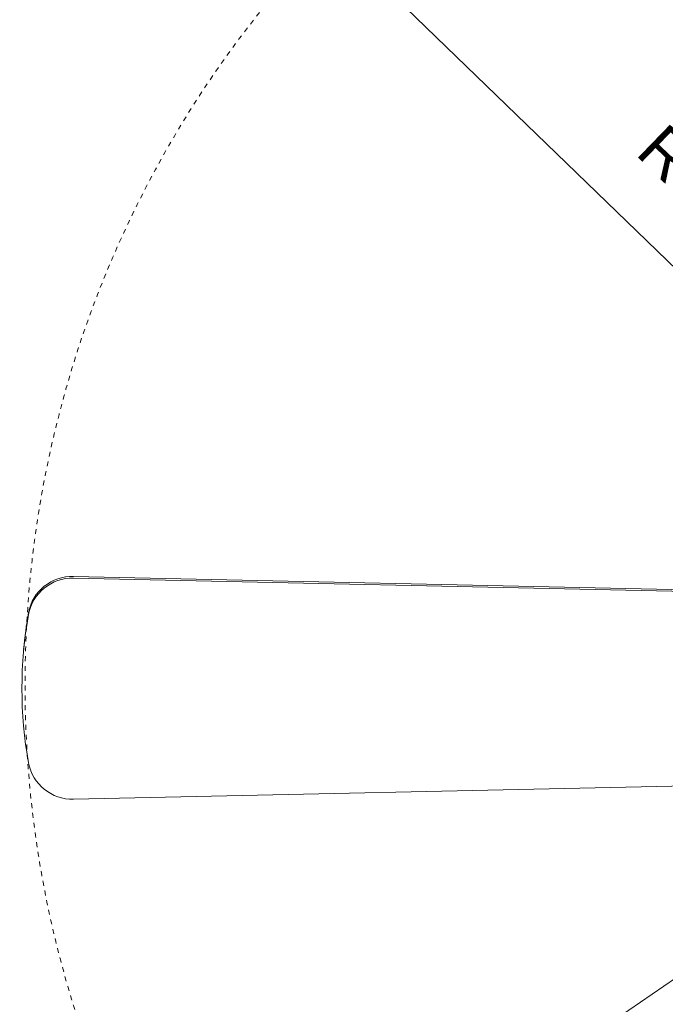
# Model space of a CAD drawing. Header units: millimetres. Extents: x 5734 to 11786, y -2931 to 7544.
# Tile 36 of 41: x 9608 to 10002, y 6399 to 7001. Entities that reach past the tile are written whole.
import ezdxf

# ---------------------------------------------------------------- set-up
doc = ezdxf.new("R2010")
doc.units = ezdxf.units.MM
doc.linetypes.add('Dash', pattern=[6, 3, -3])
doc.layers.add('A-ANNO-DIMS', color=7, linetype='Dash', lineweight=9, true_color=0xd2d2d2)
doc.layers.add('A-ANNO-DIMS-14', color=7, linetype='Continuous', lineweight=9)
doc.layers.add('E-LITE-EQPM', color=7, linetype='Continuous', lineweight=20)
doc.styles.add('Arial', font='arial.ttf', dxfattribs={"height": 28})
doc.dimstyles.new('Diameter_-_3mm_Arial', dxfattribs={"dimscale": 304.8, "dimtxt": 28.567263, "dimasz": 0, "dimexe": 0.110236, "dimexo": 0, "dimgap": 0.068898, "dimtad": 1, "dimjust": 3, "dimdec": 0, "dimzin": 0, "dimdsep": 46, "dimtxsty": 'Arial', "dimblk1": 'NONE', "dimblk2": 'NONE', "dimsah": 1, "dimcen": 0.09, "dimadec": 0, "dimazin": 0, "dimtfac": 1, "dimtdec": 4, "dimtix": 1, "dimtmove": 0, "dimatfit": 2, "dimfxl": 1, "dimtvp": 1, "dimtolj": 1, "dimtzin": 0, "dimarcsym": 2})
doc.dimstyles.new('Radial_-_3mm_Arial', dxfattribs={"dimscale": 304.8, "dimtxt": 28.567263, "dimasz": 0.137795, "dimexe": 0.137795, "dimexo": 0, "dimgap": 0.080381, "dimtad": 1, "dimjust": 3, "dimdec": 0, "dimzin": 0, "dimdsep": 46, "dimtxsty": 'Arial', "dimsah": 1, "dimcen": 0.09, "dimdle": 0.137795, "dimadec": 0, "dimazin": 0, "dimtfac": 1, "dimtdec": 4, "dimtix": 1, "dimtmove": 0, "dimatfit": 2, "dimfxl": 1, "dimtvp": 1, "dimtfill": 1, "dimtolj": 1, "dimtzin": 0, "dimarcsym": 2})

# ---------------------------------------------------------------- blocks, each defined once
blk = doc.blocks.new('33710-13 - 33710-13 ALOHA Brown ceiling fan with light-522279-Planta_PDF')
at = {"layer": 'E-LITE-EQPM'}
for p, q in [((0.69, 662.19), (1.74, 662.19)), ((-66.88, 630.61), (-57.1, 185.29)), ((-56.06, 185.29), (-65.84, 630.61)), ((69.31, 630.61), (59.53, 185.29))]:
    blk.add_line(p, q, dxfattribs=at)
for centre, major_axis, start_param, end_param in [((1.74, 399.6), (0, 262.59), 6.106686, 6.459684), ((-39.99, 631.22), (0, 27.32), 0.176499, 1.593095), ((-38.95, 631.22), (0, 27.32), 0.176499, 1.593095), ((0.69, 399.6), (0, 262.59), 0.08825, 0.176499), ((42.42, 631.22), (0, 27.32), 4.690091, 6.106686)]:
    blk.add_ellipse(centre, major_axis=major_axis, ratio=0.984808, start_param=start_param, end_param=end_param, dxfattribs=at)
blk = doc.blocks.new('DIMBLOCK9-Planta_PDF')
at = {"layer": 'A-ANNO-DIMS-14', "color": 8, "true_color": 0x787878, "transparency": 16777216}
for p, q in [((10270.99, 6594.95), (10815.84, 6967.43)), ((10269.16, 6585.22), (10272.82, 6604.68)), ((10270.99, 6594.95), (9726.14, 6222.48)), ((10261.26, 6596.78), (10280.72, 6593.12))]:
    blk.add_line(p, q, dxfattribs=at)
for start, end in [(31.441, 37.27475), (211.441, 217.27475)]:
    blk.add_arc((10270.99, 6594.95), 660, start, end, dxfattribs=at)
blk.add_ellipse((10170.69, 6526.39), major_axis=(100.29, 68.56), ratio=0.727559, start_param=4.712389, end_param=6.283185, dxfattribs=at)
at = {"layer": 'A-ANNO-DIMS-14', "color": 0, "transparency": 16777216, "insert": (10011.47, 6327.88), "char_height": 28, "width": 292.1772, "attachment_point": 1, "rotation": 34.35788, "line_spacing_factor": 0.941778, "style": 'Arial'}
blk.add_mtext('ø 1320 / 52.0"', dxfattribs=at)
blk = doc.blocks.new('_None')
blk = doc.blocks.new('DIMBLOCK10-Planta_PDF')
at = {"layer": 'A-ANNO-DIMS-14', "transparency": 16777216}
blk.add_hatch(color=256, dxfattribs=at).paths.add_polyline_path([(9796.77, 7053.99), (9823.1, 7020.81), (9830.79, 7028.76)])
for p, q in [((10270.99, 6594.95), (9766.59, 7083.21)), ((9796.77, 7053.99), (9823.1, 7020.81)), ((9830.79, 7028.76), (9796.77, 7053.99)), ((9823.1, 7020.81), (9830.79, 7028.76)), ((10270.5, 6624.65), (10271.47, 6565.26)), ((10241.29, 6594.47), (10300.68, 6595.44))]:
    blk.add_line(p, q, dxfattribs=at)
blk.add_arc((10270.99, 6594.95), 660, 132.28547, 139.57766, dxfattribs=at)
at = {"layer": 'A-ANNO-DIMS-14', "color": 0, "transparency": 16777216, "insert": (10002.78, 6939.26), "char_height": 28, "width": 245.239, "attachment_point": 1, "rotation": 315.93157, "line_spacing_factor": 0.941778, "style": 'Arial', "bg_fill": 3, "box_fill_scale": 1.25, "bg_fill_color": 256, "bg_fill_true_color": 13158600, "bg_fill_transparency": 0}
blk.add_mtext('R 660 26.0"', dxfattribs=at)

msp = doc.modelspace()

# ---------------------------------------------------------------- linework, layer by layer
at = {"layer": 'A-ANNO-DIMS'}
msp.add_circle((10270.99, 6594.95), 660, dxfattribs=at)

# ---------------------------------------------------------------- block references
at = {"layer": 'E-LITE-EQPM', "extrusion": (0, 0, -1), "rotation": 270.0000000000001}
msp.add_blockref('33710-13 - 33710-13 ALOHA Brown ceiling fan with light-522279-Planta_PDF', (-10271.28, 6594.11), dxfattribs=at)

# ---------------------------------------------------------------- dimensions: what is measured, and where the dimension line sits
at = {"layer": 'A-ANNO-DIMS', "color": 8, "linetype": 'Continuous', "true_color": 0x787878}
dim = msp.add_diameter_dim_2p(p1=(10815.84, 6967.43), p2=(9726.14, 6222.48), dimstyle='Diameter_-_3mm_Arial', override={"dimpost": 'ø<>'}, dxfattribs=at)
dim.commit()
dim.dimension.update_dxf_attribs({"geometry": 'DIMBLOCK9-Planta_PDF', "text_midpoint": (10248.91, 6627.25)})

# ---------------------------------------------------------------- next in the draw order: dimensions: what is measured, and where the dimension line sits
at = {"layer": 'A-ANNO-DIMS', "color": 7, "linetype": 'Continuous'}
dim = msp.add_radius_dim(center=(10270.99, 6594.95), mpoint=(9796.77, 7053.99), dimstyle='Radial_-_3mm_Arial', override={"dimpost": 'R<>'}, dxfattribs=at)
dim.commit()
dim.dimension.update_dxf_attribs({"geometry": 'DIMBLOCK10-Planta_PDF', "text_midpoint": (10078.49, 6840.36)})

doc.saveas('drawing.dxf')
